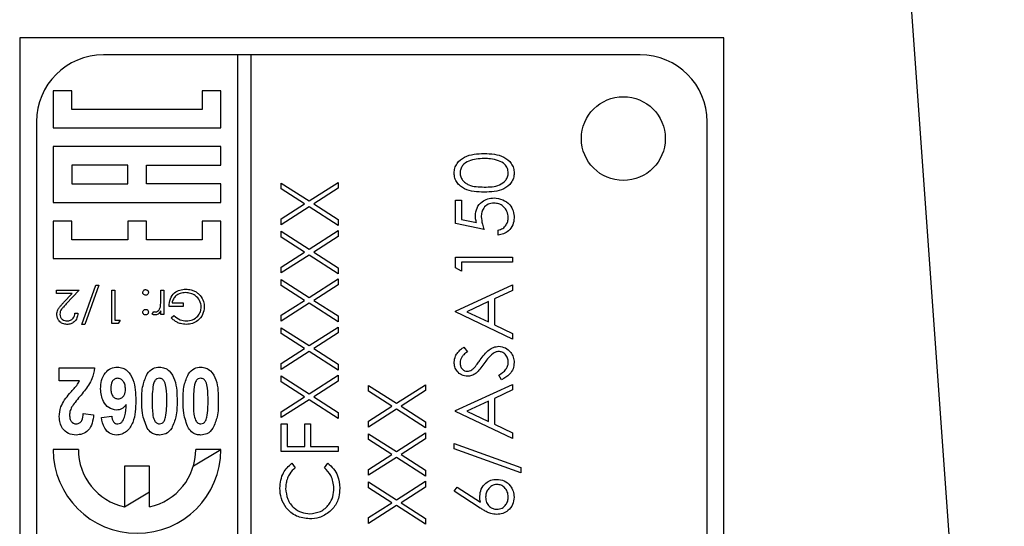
# Model space of a CAD drawing. Header units: millimetres. Extents: x 382 to 2568, y 89 to 1789.
# Tile 21 of 41: x 1174 to 1204, y 990 to 1005. Entities that reach past the tile are written whole.
import ezdxf

# ---------------------------------------------------------------- set-up
doc = ezdxf.new("R2010")
doc.units = ezdxf.units.MM

msp = doc.modelspace()

# ---------------------------------------------------------------- linework, layer by layer
at = {"color": 7, "linetype": 'Continuous', "lineweight": 25}
for p, q in [((1199.529, 1024.171), (1203.671, 966.208)), ((1174.311, 1004.171), (1174.311, 943.171)), ((1195.311, 1004.171), (1174.311, 1004.171)), ((1195.311, 943.171), (1195.311, 1004.171)), ((1180.811, 1003.671), (1176.811, 1003.671)), ((1180.811, 1003.671), (1180.811, 943.671)), ((1181.211, 1003.671), (1180.811, 1003.671)), ((1181.211, 943.671), (1181.211, 1003.671)), ((1192.811, 1003.671), (1181.211, 1003.671)), ((1175.311, 1002.598), (1175.311, 1001.487)), ((1175.867, 1002.598), (1175.311, 1002.598)), ((1175.867, 1002.043), (1175.867, 1002.598)), ((1179.756, 1002.598), (1179.756, 1002.043)), ((1180.311, 1002.598), (1179.756, 1002.598)), ((1180.311, 1001.487), (1180.311, 1002.598)), ((1179.756, 1002.043), (1175.867, 1002.043)), ((1174.811, 1001.671), (1174.811, 945.671)), ((1175.311, 1001.487), (1180.311, 1001.487)), ((1194.811, 945.671), (1194.811, 1001.671)), ((1180.311, 1000.932), (1175.311, 1000.932)), ((1175.311, 1000.932), (1175.311, 999.265)), ((1180.311, 1000.376), (1180.311, 1000.932)), ((1175.867, 1000.376), (1175.867, 999.82)), ((1177.534, 1000.376), (1175.867, 1000.376)), ((1177.534, 999.82), (1177.534, 1000.376)), ((1178.089, 1000.376), (1180.311, 1000.376)), ((1178.089, 999.82), (1178.089, 1000.376)), ((1175.867, 999.82), (1177.534, 999.82)), ((1180.311, 999.82), (1178.089, 999.82)), ((1180.311, 999.265), (1180.311, 999.82)), ((1182.111, 999.844), (1182.944, 999.312)), ((1182.111, 999.668), (1182.111, 999.844)), ((1182.944, 999.312), (1183.811, 999.866)), ((1183.811, 999.866), (1183.811, 999.69)), ((1182.807, 999.223), (1182.111, 999.668)), ((1183.811, 999.69), (1183.082, 999.223)), ((1175.311, 999.265), (1180.311, 999.265)), ((1182.111, 998.778), (1182.807, 999.223)), ((1182.944, 999.135), (1182.111, 998.602)), ((1183.811, 998.58), (1182.944, 999.135)), ((1183.082, 999.223), (1183.811, 998.756)), ((1187.311, 999.334), (1187.486, 999.334)), ((1187.311, 998.636), (1187.311, 999.334)), ((1187.486, 999.334), (1187.486, 998.756)), ((1175.867, 998.709), (1175.311, 998.709)), ((1175.311, 998.709), (1175.311, 997.598)), ((1175.867, 998.154), (1175.867, 998.709)), ((1177.534, 998.709), (1177.534, 998.154)), ((1178.089, 998.709), (1177.534, 998.709)), ((1178.089, 998.154), (1178.089, 998.709)), ((1180.311, 998.709), (1179.756, 998.709)), ((1179.756, 998.709), (1179.756, 998.154)), ((1180.311, 997.598), (1180.311, 998.709)), ((1182.111, 998.602), (1182.111, 998.778)), ((1183.811, 998.756), (1183.811, 998.58)), ((1188.161, 998.462), (1187.311, 998.636)), ((1187.486, 998.756), (1187.933, 998.664)), ((1182.111, 998.406), (1182.944, 997.873)), ((1182.111, 998.23), (1182.111, 998.406)), ((1182.807, 997.785), (1182.111, 998.23)), ((1182.944, 997.873), (1183.811, 998.428)), ((1183.811, 998.252), (1183.082, 997.785)), ((1183.811, 998.428), (1183.811, 998.252)), ((1188.575, 998.288), (1188.575, 998.44)), ((1177.534, 998.154), (1175.867, 998.154)), ((1179.756, 998.154), (1178.089, 998.154)), ((1182.111, 997.34), (1182.807, 997.785)), ((1182.944, 997.697), (1182.111, 997.164)), ((1183.811, 997.142), (1182.944, 997.697)), ((1183.082, 997.785), (1183.811, 997.318)), ((1175.311, 997.598), (1180.311, 997.598)), ((1187.311, 997.634), (1189.011, 997.634)), ((1187.311, 997.319), (1187.311, 997.634)), ((1187.486, 997.481), (1187.486, 997.22)), ((1189.011, 997.481), (1187.486, 997.481)), ((1189.011, 997.634), (1189.011, 997.481)), ((1182.111, 997.164), (1182.111, 997.34)), ((1183.811, 997.318), (1183.811, 997.142)), ((1187.486, 997.22), (1187.311, 997.319)), ((1176.163, 995.628), (1176.581, 996.795)), ((1176.675, 996.795), (1176.257, 995.628)), ((1176.581, 996.795), (1176.675, 996.795)), ((1182.111, 996.968), (1182.944, 996.435)), ((1182.111, 996.792), (1182.111, 996.968)), ((1182.807, 996.346), (1182.111, 996.792)), ((1182.944, 996.435), (1183.811, 996.989)), ((1183.811, 996.813), (1183.082, 996.346)), ((1183.811, 996.989), (1183.811, 996.813)), ((1187.311, 996.021), (1189.011, 996.806)), ((1189.011, 996.806), (1189.011, 996.64)), ((1175.406, 996.654), (1176.086, 996.654)), ((1175.406, 996.551), (1175.406, 996.654)), ((1175.872, 996.551), (1175.406, 996.551)), ((1175.621, 996.284), (1175.872, 996.551)), ((1176.086, 996.654), (1175.698, 996.24)), ((1177.06, 996.654), (1177.15, 996.654)), ((1177.06, 995.654), (1177.06, 996.654)), ((1177.15, 996.654), (1177.15, 995.756)), ((1178.522, 996.654), (1178.611, 996.654)), ((1178.522, 996.408), (1178.522, 996.654)), ((1178.611, 996.654), (1178.611, 995.923)), ((1189.011, 996.64), (1188.467, 996.388)), ((1178.855, 996.269), (1179.188, 996.269)), ((1179.188, 996.269), (1179.188, 996.167)), ((1182.111, 995.901), (1182.807, 996.346)), ((1182.944, 996.259), (1182.111, 995.725)), ((1183.811, 995.703), (1182.944, 996.259)), ((1183.082, 996.346), (1183.811, 995.88)), ((1188.292, 996.308), (1187.643, 996.008)), ((1188.292, 995.701), (1188.292, 996.308)), ((1188.467, 996.388), (1188.467, 995.618)), ((1175.958, 995.961), (1176.047, 995.961)), ((1178.265, 995.935), (1178.315, 996.013)), ((1178.522, 995.923), (1178.522, 996.031)), ((1178.611, 995.923), (1178.522, 995.923)), ((1179.188, 996.167), (1178.765, 996.167)), ((1178.829, 995.824), (1178.906, 995.897)), ((1182.111, 995.725), (1182.111, 995.901)), ((1183.811, 995.88), (1183.811, 995.703)), ((1187.311, 995.999), (1187.311, 996.021)), ((1189.011, 995.193), (1187.311, 995.999)), ((1187.643, 996.008), (1188.292, 995.701)), ((1176.257, 995.628), (1176.163, 995.628)), ((1177.245, 995.654), (1177.06, 995.654)), ((1177.15, 995.756), (1177.304, 995.756)), ((1177.304, 995.756), (1177.245, 995.654)), ((1188.467, 995.618), (1189.011, 995.359)), ((1182.111, 995.529), (1182.944, 994.996)), ((1182.111, 995.353), (1182.111, 995.529)), ((1182.807, 994.908), (1182.111, 995.353)), ((1182.944, 994.996), (1183.811, 995.551)), ((1183.811, 995.375), (1183.082, 994.908)), ((1183.811, 995.551), (1183.811, 995.375)), ((1189.011, 995.359), (1189.011, 995.193)), ((1182.111, 994.463), (1182.807, 994.908)), ((1182.944, 994.82), (1182.111, 994.287)), ((1183.811, 994.265), (1182.944, 994.82)), ((1183.082, 994.908), (1183.811, 994.441)), ((1187.556, 994.953), (1187.66, 994.815)), ((1182.111, 994.287), (1182.111, 994.463)), ((1183.811, 994.441), (1183.811, 994.265)), ((1175.491, 994.33), (1176.542, 994.33)), ((1175.491, 993.945), (1175.491, 994.33)), ((1188.683, 993.972), (1188.597, 994.116)), ((1176.095, 993.945), (1175.491, 993.945)), ((1182.111, 994.091), (1182.944, 993.558)), ((1182.111, 993.915), (1182.111, 994.091)), ((1182.807, 993.469), (1182.111, 993.915)), ((1182.944, 993.558), (1183.811, 994.112)), ((1183.811, 993.936), (1183.082, 993.469)), ((1183.811, 994.112), (1183.811, 993.936)), ((1185.544, 993.276), (1186.411, 993.831)), ((1186.411, 993.831), (1186.411, 993.655)), ((1187.311, 993.057), (1189.011, 993.841)), ((1189.011, 993.841), (1189.011, 993.676)), ((1184.711, 993.809), (1185.544, 993.276)), ((1184.711, 993.633), (1184.711, 993.809)), ((1185.407, 993.188), (1184.711, 993.633)), ((1186.411, 993.655), (1185.682, 993.188)), ((1189.011, 993.676), (1188.467, 993.424)), ((1182.111, 993.024), (1182.807, 993.469)), ((1182.944, 993.382), (1182.111, 992.848)), ((1183.811, 992.827), (1182.944, 993.382)), ((1183.082, 993.469), (1183.811, 993.003)), ((1188.292, 993.344), (1187.643, 993.044)), ((1188.292, 992.736), (1188.292, 993.344)), ((1188.467, 993.424), (1188.467, 992.654)), ((1176.209, 992.971), (1176.517, 992.933)), ((1182.111, 992.848), (1182.111, 993.024)), ((1183.811, 993.003), (1183.811, 992.827)), ((1184.711, 992.743), (1185.407, 993.188)), ((1185.544, 993.1), (1184.711, 992.566)), ((1186.411, 992.545), (1185.544, 993.1)), ((1185.682, 993.188), (1186.411, 992.721)), ((1187.311, 993.035), (1187.311, 993.057)), ((1189.011, 992.229), (1187.311, 993.035)), ((1187.643, 993.044), (1188.292, 992.736)), ((1176.747, 992.852), (1177.055, 992.894)), ((1182.111, 992.663), (1182.286, 992.663)), ((1182.111, 991.835), (1182.111, 992.663)), ((1182.286, 992.663), (1182.286, 991.987)), ((1182.809, 992.663), (1182.983, 992.663)), ((1182.809, 991.987), (1182.809, 992.663)), ((1182.983, 992.663), (1182.983, 991.987)), ((1184.711, 992.566), (1184.711, 992.743)), ((1186.411, 992.721), (1186.411, 992.545)), ((1188.467, 992.654), (1189.011, 992.395)), ((1184.711, 992.37), (1185.544, 991.837)), ((1184.711, 992.194), (1184.711, 992.37)), ((1185.544, 991.837), (1186.411, 992.392)), ((1186.411, 992.392), (1186.411, 992.216)), ((1189.011, 992.395), (1189.011, 992.229)), ((1185.407, 991.749), (1184.711, 992.194)), ((1186.411, 992.216), (1185.682, 991.749)), ((1187.268, 992.076), (1189.251, 991.365)), ((1187.268, 991.915), (1187.268, 992.076)), ((1176.061, 991.898), (1175.311, 991.898)), ((1179.492, 991.411), (1180.311, 991.898)), ((1180.311, 991.898), (1179.561, 991.898)), ((1183.811, 991.835), (1182.111, 991.835)), ((1182.286, 991.987), (1182.809, 991.987)), ((1182.983, 991.987), (1183.811, 991.987)), ((1183.811, 991.987), (1183.811, 991.835)), ((1189.251, 991.204), (1187.268, 991.915)), ((1182.423, 991.486), (1182.525, 991.353)), ((1183.397, 991.353), (1183.498, 991.486)), ((1184.711, 991.304), (1185.407, 991.749)), ((1185.544, 991.661), (1184.711, 991.128)), ((1186.411, 991.106), (1185.544, 991.661)), ((1185.682, 991.749), (1186.411, 991.282)), ((1178.186, 991.398), (1177.436, 991.398)), ((1177.436, 991.398), (1177.436, 990.189)), ((1178.186, 990.189), (1178.186, 991.398)), ((1184.711, 991.128), (1184.711, 991.304)), ((1186.411, 991.282), (1186.411, 991.106)), ((1189.251, 991.365), (1189.251, 991.204)), ((1184.711, 990.932), (1185.544, 990.399)), ((1184.711, 990.756), (1184.711, 990.932)), ((1185.544, 990.399), (1186.411, 990.954)), ((1186.411, 990.954), (1186.411, 990.778)), ((1177.436, 990.189), (1178.186, 990.635)), ((1185.407, 990.311), (1184.711, 990.756)), ((1186.411, 990.778), (1185.682, 990.311)), ((1187.268, 990.659), (1187.36, 990.777)), ((1188.044, 990.152), (1187.268, 990.659)), ((1187.36, 990.777), (1188.047, 990.328)), ((1184.711, 989.866), (1185.407, 990.311)), ((1185.682, 990.311), (1186.411, 989.844)), ((1185.544, 990.223), (1184.711, 989.69)), ((1186.411, 989.668), (1185.544, 990.223)), ((1184.711, 989.69), (1184.711, 989.866)), ((1186.411, 989.844), (1186.411, 989.668))]:
    msp.add_line(p, q, dxfattribs=at)
msp.add_circle((1192.311, 1001.171), 1.25, dxfattribs=at)
for centre, radius, start, end in [((1176.811, 1001.671), 2, 90, 180), ((1192.811, 1001.671), 2, 0, 90), ((1177.811, 991.898), 2.5, 180, 0), ((1177.811, 991.898), 1.75, 180, 257.6264), ((1177.811, 991.898), 1.75, 282.3736, 0)]:
    msp.add_arc(centre, radius, start, end, dxfattribs=at)
for points, knots in [([(1187.268, 1000.142), (1187.272, 1000.192), (1187.28, 1000.292), (1187.369, 1000.474), (1187.652, 1000.704), (1187.958, 1000.719), (1188.162, 1000.729)], [0, 0, 0, 0, 0.1256, 0.251197, 0.500581, 1, 1, 1, 1]), ([(1188.161, 1000.576), (1188.004, 1000.57), (1187.767, 1000.56), (1187.533, 1000.401), (1187.454, 1000.264), (1187.446, 1000.186), (1187.442, 1000.147)], [0, 0, 0, 0, 0.500072, 0.749021, 0.874598, 1, 1, 1, 1]), ([(1188.589, 1000.512), (1188.51, 1000.533), (1188.37, 1000.572), (1188.225, 1000.575), (1188.161, 1000.576)], [0, 0, 0, 0, 0.5595988, 1, 1, 1, 1]), ([(1188.162, 1000.729), (1188.366, 1000.719), (1188.672, 1000.705), (1188.954, 1000.474), (1189.043, 1000.292), (1189.051, 1000.192), (1189.055, 1000.142)], [0, 0, 0, 0, 0.499407, 0.748743, 0.874372, 1, 1, 1, 1]), ([(1188.881, 1000.147), (1188.875, 1000.193), (1188.863, 1000.286), (1188.766, 1000.43), (1188.656, 1000.481), (1188.589, 1000.512)], [0, 0, 0, 0, 0.280257, 0.560781, 1, 1, 1, 1]), ([(1188.162, 999.574), (1187.959, 999.58), (1187.705, 999.588), (1187.45, 999.747), (1187.348, 999.857), (1187.28, 999.993), (1187.272, 1000.092), (1187.268, 1000.142)], [0, 0, 0, 0, 0.498702, 0.624177, 0.749467, 0.874745, 1, 1, 1, 1]), ([(1187.442, 1000.147), (1187.446, 1000.108), (1187.454, 1000.03), (1187.514, 999.927), (1187.597, 999.844), (1187.804, 999.732), (1188.003, 999.729), (1188.161, 999.726)], [0, 0, 0, 0, 0.125139, 0.250418, 0.375519, 0.500847, 1, 1, 1, 1]), ([(1188.161, 999.726), (1188.32, 999.727), (1188.558, 999.729), (1188.79, 999.892), (1188.868, 1000.03), (1188.876, 1000.108), (1188.881, 1000.147)], [0, 0, 0, 0, 0.5002912, 0.749086, 0.8746062, 1, 1, 1, 1]), ([(1189.055, 1000.142), (1189.051, 1000.092), (1189.043, 999.993), (1188.954, 999.813), (1188.668, 999.589), (1188.365, 999.58), (1188.162, 999.574)], [0, 0, 0, 0, 0.125551, 0.25109, 0.50025, 1, 1, 1, 1]), ([(1187.9, 998.864), (1187.908, 998.945), (1187.926, 999.108), (1188.079, 999.287), (1188.265, 999.386), (1188.392, 999.395), (1188.456, 999.399)], [0, 0, 0, 0, 0.279688, 0.559025, 0.779292, 1, 1, 1, 1]), ([(1188.456, 999.399), (1188.544, 999.389), (1188.72, 999.369), (1188.925, 999.217), (1189.039, 999.015), (1189.05, 998.876), (1189.055, 998.806)], [0, 0, 0, 0, 0.279864, 0.559271, 0.779424, 1, 1, 1, 1]), ([(1188.449, 999.247), (1188.391, 999.24), (1188.273, 999.228), (1188.145, 999.113), (1188.082, 998.975), (1188.077, 998.883), (1188.074, 998.837)], [0, 0, 0, 0, 0.279539, 0.558617, 0.779047, 1, 1, 1, 1]), ([(1188.881, 998.815), (1188.873, 998.879), (1188.858, 999.006), (1188.742, 999.148), (1188.6, 999.235), (1188.5, 999.243), (1188.449, 999.247)], [0, 0, 0, 0, 0.279617, 0.559357, 0.779559, 1, 1, 1, 1]), ([(1187.933, 998.664), (1187.923, 998.701), (1187.905, 998.766), (1187.901, 998.834), (1187.9, 998.864)], [0, 0, 0, 0, 0.5600642, 1, 1, 1, 1]), ([(1188.074, 998.837), (1188.082, 998.765), (1188.095, 998.636), (1188.141, 998.515), (1188.161, 998.462)], [0, 0, 0, 0, 0.5594162, 1, 1, 1, 1]), ([(1188.575, 998.44), (1188.624, 998.453), (1188.719, 998.48), (1188.817, 998.583), (1188.871, 998.699), (1188.877, 998.776), (1188.881, 998.815)], [0, 0, 0, 0, 0.28005, 0.559166, 0.779583, 1, 1, 1, 1]), ([(1189.055, 998.806), (1189.048, 998.733), (1189.033, 998.588), (1188.903, 998.423), (1188.744, 998.321), (1188.632, 998.299), (1188.575, 998.288)], [0, 0, 0, 0, 0.279625, 0.559019, 0.77938, 1, 1, 1, 1]), ([(1177.983, 996.583), (1177.985, 996.596), (1177.987, 996.62), (1178.01, 996.647), (1178.038, 996.664), (1178.057, 996.666), (1178.067, 996.667)], [0, 0, 0, 0, 0.279515, 0.559486, 0.779684, 1, 1, 1, 1]), ([(1178.067, 996.5), (1178.054, 996.501), (1178.03, 996.504), (1178.003, 996.527), (1177.985, 996.554), (1177.984, 996.574), (1177.983, 996.583)], [0, 0, 0, 0, 0.279602, 0.559212, 0.779475, 1, 1, 1, 1]), ([(1178.067, 996.667), (1178.079, 996.665), (1178.103, 996.662), (1178.13, 996.639), (1178.147, 996.612), (1178.149, 996.593), (1178.15, 996.583)], [0, 0, 0, 0, 0.279628, 0.559268, 0.779583, 1, 1, 1, 1]), ([(1178.15, 996.583), (1178.148, 996.571), (1178.145, 996.546), (1178.123, 996.519), (1178.095, 996.502), (1178.076, 996.501), (1178.067, 996.5)], [0, 0, 0, 0, 0.279576, 0.559284, 0.779552, 1, 1, 1, 1]), ([(1178.765, 996.167), (1178.771, 996.242), (1178.784, 996.393), (1178.91, 996.571), (1179.083, 996.667), (1179.201, 996.675), (1179.261, 996.679)], [0, 0, 0, 0, 0.280351, 0.559367, 0.779371, 1, 1, 1, 1]), ([(1179.253, 996.577), (1179.201, 996.573), (1179.098, 996.565), (1178.972, 996.49), (1178.884, 996.388), (1178.865, 996.309), (1178.855, 996.269)], [0, 0, 0, 0, 0.280258, 0.55994, 0.779939, 1, 1, 1, 1]), ([(1179.727, 996.149), (1179.716, 996.215), (1179.696, 996.348), (1179.563, 996.488), (1179.409, 996.564), (1179.305, 996.573), (1179.253, 996.577)], [0, 0, 0, 0, 0.279051, 0.558582, 0.779235, 1, 1, 1, 1]), ([(1179.261, 996.679), (1179.316, 996.676), (1179.408, 996.671), (1179.528, 996.626), (1179.62, 996.569), (1179.669, 996.517), (1179.694, 996.49)], [0, 0, 0, 0, 0.339789, 0.559872, 0.779908, 1, 1, 1, 1]), ([(1179.694, 996.49), (1179.733, 996.433), (1179.804, 996.331), (1179.813, 996.208), (1179.817, 996.153)], [0, 0, 0, 0, 0.559317, 1, 1, 1, 1]), ([(1175.419, 995.925), (1175.425, 995.974), (1175.435, 996.053), (1175.499, 996.144), (1175.558, 996.216), (1175.6, 996.261), (1175.621, 996.284)], [0, 0, 0, 0, 0.338375, 0.558753, 0.77936, 1, 1, 1, 1]), ([(1175.698, 996.24), (1175.669, 996.209), (1175.622, 996.159), (1175.56, 996.086), (1175.517, 996.015), (1175.512, 995.961), (1175.509, 995.933)], [0, 0, 0, 0, 0.340542, 0.56085, 0.780599, 1, 1, 1, 1]), ([(1178.506, 996.157), (1178.512, 996.204), (1178.522, 996.287), (1178.522, 996.371), (1178.522, 996.408)], [0, 0, 0, 0, 0.559637, 1, 1, 1, 1]), ([(1175.721, 995.628), (1175.677, 995.632), (1175.588, 995.641), (1175.488, 995.722), (1175.429, 995.821), (1175.422, 995.891), (1175.419, 995.925)], [0, 0, 0, 0, 0.2798914, 0.559188, 0.7795727, 1, 1, 1, 1]), ([(1175.509, 995.933), (1175.513, 995.903), (1175.521, 995.841), (1175.582, 995.775), (1175.653, 995.736), (1175.701, 995.733), (1175.726, 995.731)], [0, 0, 0, 0, 0.279126, 0.558978, 0.77935, 1, 1, 1, 1]), ([(1176.047, 995.961), (1176.041, 995.913), (1176.03, 995.816), (1175.944, 995.705), (1175.836, 995.638), (1175.759, 995.631), (1175.721, 995.628)], [0, 0, 0, 0, 0.280029, 0.559515, 0.779668, 1, 1, 1, 1]), ([(1175.726, 995.731), (1175.76, 995.734), (1175.828, 995.741), (1175.905, 995.804), (1175.947, 995.882), (1175.954, 995.935), (1175.958, 995.961)], [0, 0, 0, 0, 0.279693, 0.55878, 0.779138, 1, 1, 1, 1]), ([(1177.983, 995.994), (1177.985, 996.006), (1177.987, 996.031), (1178.01, 996.058), (1178.037, 996.074), (1178.057, 996.076), (1178.067, 996.077)], [0, 0, 0, 0, 0.279517, 0.559326, 0.779544, 1, 1, 1, 1]), ([(1178.067, 995.91), (1178.054, 995.912), (1178.03, 995.914), (1178.003, 995.937), (1177.985, 995.964), (1177.984, 995.984), (1177.983, 995.994)], [0, 0, 0, 0, 0.279602, 0.559212, 0.779475, 1, 1, 1, 1]), ([(1178.067, 996.077), (1178.079, 996.075), (1178.103, 996.073), (1178.131, 996.05), (1178.147, 996.023), (1178.149, 996.003), (1178.15, 995.994)], [0, 0, 0, 0, 0.279647, 0.559299, 0.779615, 1, 1, 1, 1]), ([(1178.15, 995.994), (1178.148, 995.981), (1178.145, 995.957), (1178.123, 995.93), (1178.095, 995.913), (1178.076, 995.911), (1178.067, 995.91)], [0, 0, 0, 0, 0.279539, 0.559327, 0.779689, 1, 1, 1, 1]), ([(1178.343, 995.91), (1178.328, 995.912), (1178.3, 995.915), (1178.276, 995.929), (1178.265, 995.935)], [0, 0, 0, 0, 0.559243, 1, 1, 1, 1]), ([(1178.315, 996.013), (1178.323, 996.009), (1178.337, 996.002), (1178.353, 996.001), (1178.36, 996)], [0, 0, 0, 0, 0.560396, 1, 1, 1, 1]), ([(1178.522, 996.031), (1178.497, 995.996), (1178.462, 995.948), (1178.393, 995.915), (1178.36, 995.912), (1178.343, 995.91)], [0, 0, 0, 0, 0.558841, 0.779474, 1, 1, 1, 1]), ([(1178.36, 996), (1178.382, 996.004), (1178.424, 996.014), (1178.478, 996.073), (1178.495, 996.125), (1178.506, 996.157)], [0, 0, 0, 0, 0.278435, 0.558783, 1, 1, 1, 1]), ([(1178.906, 995.897), (1178.968, 995.846), (1179.078, 995.755), (1179.22, 995.738), (1179.282, 995.731)], [0, 0, 0, 0, 0.55981, 1, 1, 1, 1]), ([(1179.817, 996.153), (1179.807, 996.075), (1179.787, 995.918), (1179.643, 995.742), (1179.464, 995.643), (1179.34, 995.633), (1179.279, 995.628)], [0, 0, 0, 0, 0.2795847, 0.5590752, 0.7794152, 1, 1, 1, 1]), ([(1179.282, 995.731), (1179.345, 995.738), (1179.471, 995.754), (1179.619, 995.861), (1179.71, 996), (1179.721, 996.1), (1179.727, 996.149)], [0, 0, 0, 0, 0.279854, 0.559567, 0.779843, 1, 1, 1, 1]), ([(1179.279, 995.628), (1179.221, 995.632), (1179.127, 995.639), (1179.005, 995.69), (1178.911, 995.749), (1178.857, 995.799), (1178.829, 995.824)], [0, 0, 0, 0, 0.339527, 0.559586, 0.779731, 1, 1, 1, 1]), ([(1187.268, 994.5), (1187.275, 994.564), (1187.288, 994.669), (1187.369, 994.792), (1187.457, 994.879), (1187.523, 994.928), (1187.556, 994.953)], [0, 0, 0, 0, 0.338729, 0.558835, 0.779344, 1, 1, 1, 1]), ([(1187.66, 994.815), (1187.624, 994.786), (1187.563, 994.737), (1187.491, 994.658), (1187.449, 994.574), (1187.445, 994.513), (1187.442, 994.483)], [0, 0, 0, 0, 0.3404085, 0.560482, 0.7801798, 1, 1, 1, 1]), ([(1188.046, 994.574), (1188.125, 994.681), (1188.235, 994.829), (1188.44, 994.956), (1188.543, 994.968), (1188.595, 994.975)], [0, 0, 0, 0, 0.560115, 0.780284, 1, 1, 1, 1]), ([(1188.426, 994.761), (1188.37, 994.709), (1188.269, 994.615), (1188.19, 994.504), (1188.155, 994.455)], [0, 0, 0, 0, 0.559496, 1, 1, 1, 1]), ([(1188.593, 994.822), (1188.559, 994.818), (1188.498, 994.811), (1188.448, 994.776), (1188.426, 994.761)], [0, 0, 0, 0, 0.55899, 1, 1, 1, 1]), ([(1188.881, 994.489), (1188.876, 994.535), (1188.867, 994.626), (1188.798, 994.738), (1188.7, 994.809), (1188.628, 994.818), (1188.593, 994.822)], [0, 0, 0, 0, 0.280276, 0.560148, 0.780153, 1, 1, 1, 1]), ([(1188.595, 994.975), (1188.664, 994.965), (1188.804, 994.946), (1188.952, 994.81), (1189.042, 994.653), (1189.051, 994.544), (1189.055, 994.489)], [0, 0, 0, 0, 0.279183, 0.559085, 0.779446, 1, 1, 1, 1]), ([(1187.665, 994.081), (1187.604, 994.089), (1187.484, 994.103), (1187.352, 994.219), (1187.28, 994.358), (1187.272, 994.453), (1187.268, 994.5)], [0, 0, 0, 0, 0.279553, 0.558798, 0.779378, 1, 1, 1, 1]), ([(1187.442, 994.483), (1187.445, 994.449), (1187.45, 994.38), (1187.503, 994.297), (1187.576, 994.242), (1187.63, 994.237), (1187.657, 994.234)], [0, 0, 0, 0, 0.2802743, 0.5599314, 0.7799201, 1, 1, 1, 1]), ([(1187.877, 994.346), (1187.91, 994.388), (1187.968, 994.463), (1188.022, 994.54), (1188.046, 994.574)], [0, 0, 0, 0, 0.559906, 1, 1, 1, 1]), ([(1188.155, 994.455), (1188.115, 994.399), (1188.046, 994.3), (1187.961, 994.214), (1187.923, 994.176)], [0, 0, 0, 0, 0.560413, 1, 1, 1, 1]), ([(1188.597, 994.116), (1188.675, 994.166), (1188.783, 994.237), (1188.869, 994.381), (1188.877, 994.453), (1188.881, 994.489)], [0, 0, 0, 0, 0.559321, 0.779782, 1, 1, 1, 1]), ([(1189.055, 994.489), (1189.049, 994.426), (1189.036, 994.301), (1188.908, 994.107), (1188.769, 994.023), (1188.683, 993.972)], [0, 0, 0, 0, 0.27988, 0.559666, 1, 1, 1, 1]), ([(1176.542, 994.33), (1176.524, 994.22), (1176.494, 994.04), (1176.369, 993.818), (1176.243, 993.644), (1176.152, 993.535), (1176.106, 993.48)], [0, 0, 0, 0, 0.3393498, 0.5593729, 0.7796691, 1, 1, 1, 1]), ([(1176.722, 993.703), (1176.727, 993.79), (1176.736, 993.963), (1176.848, 994.182), (1177.022, 994.332), (1177.159, 994.348), (1177.227, 994.355)], [0, 0, 0, 0, 0.280898, 0.560626, 0.780338, 1, 1, 1, 1]), ([(1177.227, 994.355), (1177.28, 994.35), (1177.386, 994.34), (1177.567, 994.22), (1177.763, 993.892), (1177.769, 993.571), (1177.773, 993.357)], [0, 0, 0, 0, 0.125109, 0.250273, 0.499351, 1, 1, 1, 1]), ([(1177.952, 993.343), (1177.953, 993.501), (1177.954, 993.782), (1178.064, 994.039), (1178.111, 994.152)], [0, 0, 0, 0, 0.561137, 1, 1, 1, 1]), ([(1178.111, 994.152), (1178.166, 994.217), (1178.263, 994.334), (1178.412, 994.349), (1178.478, 994.355)], [0, 0, 0, 0, 0.558803, 1, 1, 1, 1]), ([(1178.478, 994.355), (1178.531, 994.35), (1178.638, 994.34), (1178.82, 994.218), (1179, 993.876), (1179.002, 993.555), (1179.004, 993.339)], [0, 0, 0, 0, 0.12513, 0.250188, 0.498801, 1, 1, 1, 1]), ([(1179.183, 993.343), (1179.184, 993.501), (1179.185, 993.782), (1179.294, 994.039), (1179.342, 994.152)], [0, 0, 0, 0, 0.561137, 1, 1, 1, 1]), ([(1179.342, 994.152), (1179.397, 994.217), (1179.494, 994.334), (1179.643, 994.349), (1179.709, 994.355)], [0, 0, 0, 0, 0.558803, 1, 1, 1, 1]), ([(1179.709, 994.355), (1179.762, 994.35), (1179.869, 994.34), (1180.051, 994.218), (1180.231, 993.876), (1180.233, 993.555), (1180.234, 993.339)], [0, 0, 0, 0, 0.12513, 0.250188, 0.498801, 1, 1, 1, 1]), ([(1187.657, 994.234), (1187.681, 994.236), (1187.729, 994.24), (1187.807, 994.277), (1187.85, 994.32), (1187.877, 994.346)], [0, 0, 0, 0, 0.279946, 0.559774, 1, 1, 1, 1]), ([(1187.923, 994.176), (1187.879, 994.146), (1187.8, 994.093), (1187.706, 994.085), (1187.665, 994.081)], [0, 0, 0, 0, 0.55984, 1, 1, 1, 1]), ([(1175.648, 993.375), (1175.697, 993.441), (1175.779, 993.55), (1175.906, 993.689), (1176.015, 993.806), (1176.069, 993.899), (1176.095, 993.945)], [0, 0, 0, 0, 0.339945, 0.56012, 0.780287, 1, 1, 1, 1]), ([(1177.233, 994.022), (1177.199, 994.017), (1177.131, 994.006), (1177.036, 993.896), (1177.032, 993.792), (1177.029, 993.723)], [0, 0, 0, 0, 0.2497022, 0.4998136, 1, 1, 1, 1]), ([(1177.465, 993.694), (1177.463, 993.736), (1177.46, 993.82), (1177.411, 993.927), (1177.331, 994.005), (1177.266, 994.017), (1177.233, 994.022)], [0, 0, 0, 0, 0.280998, 0.560646, 0.780915, 1, 1, 1, 1]), ([(1178.295, 993.826), (1178.282, 993.736), (1178.26, 993.576), (1178.26, 993.415), (1178.26, 993.343)], [0, 0, 0, 0, 0.559708, 1, 1, 1, 1]), ([(1178.478, 994.022), (1178.451, 994.018), (1178.396, 994.01), (1178.324, 993.936), (1178.306, 993.868), (1178.295, 993.826)], [0, 0, 0, 0, 0.279177, 0.558619, 1, 1, 1, 1]), ([(1178.696, 993.343), (1178.696, 993.473), (1178.697, 993.667), (1178.654, 993.876), (1178.606, 993.961), (1178.571, 993.995), (1178.527, 994.018), (1178.494, 994.021), (1178.478, 994.022)], [0, 0, 0, 0, 0.50053, 0.75007, 0.812672, 0.875017, 0.937485, 1, 1, 1, 1]), ([(1179.526, 993.826), (1179.513, 993.736), (1179.491, 993.576), (1179.491, 993.415), (1179.491, 993.343)], [0, 0, 0, 0, 0.559708, 1, 1, 1, 1]), ([(1179.709, 994.022), (1179.681, 994.018), (1179.627, 994.01), (1179.555, 993.936), (1179.537, 993.868), (1179.526, 993.826)], [0, 0, 0, 0, 0.279177, 0.558619, 1, 1, 1, 1]), ([(1179.927, 993.343), (1179.927, 993.473), (1179.928, 993.667), (1179.884, 993.876), (1179.837, 993.961), (1179.801, 993.995), (1179.758, 994.018), (1179.725, 994.021), (1179.709, 994.022)], [0, 0, 0, 0, 0.50053, 0.75007, 0.812672, 0.875017, 0.937485, 1, 1, 1, 1]), ([(1177.198, 993.073), (1177.117, 993.089), (1176.954, 993.121), (1176.758, 993.364), (1176.736, 993.575), (1176.722, 993.703)], [0, 0, 0, 0, 0.2786665, 0.5597136, 1, 1, 1, 1]), ([(1177.029, 993.723), (1177.031, 993.682), (1177.034, 993.602), (1177.073, 993.494), (1177.153, 993.42), (1177.217, 993.411), (1177.249, 993.407)], [0, 0, 0, 0, 0.281199, 0.560681, 0.780502, 1, 1, 1, 1]), ([(1177.249, 993.407), (1177.287, 993.413), (1177.362, 993.426), (1177.455, 993.537), (1177.461, 993.635), (1177.465, 993.694)], [0, 0, 0, 0, 0.279132, 0.559241, 1, 1, 1, 1]), ([(1175.491, 992.874), (1175.501, 992.974), (1175.518, 993.153), (1175.608, 993.307), (1175.648, 993.375)], [0, 0, 0, 0, 0.559099, 1, 1, 1, 1]), ([(1176.106, 993.48), (1176.057, 993.422), (1175.969, 993.318), (1175.893, 993.206), (1175.86, 993.157)], [0, 0, 0, 0, 0.560211, 1, 1, 1, 1]), ([(1177.773, 993.357), (1177.768, 993.134), (1177.762, 992.801), (1177.552, 992.462), (1177.36, 992.345), (1177.251, 992.335), (1177.196, 992.33)], [0, 0, 0, 0, 0.500588, 0.749619, 0.874794, 1, 1, 1, 1]), ([(1177.489, 993.241), (1177.446, 993.189), (1177.368, 993.096), (1177.25, 993.08), (1177.198, 993.073)], [0, 0, 0, 0, 0.5600187, 1, 1, 1, 1]), ([(1177.234, 992.663), (1177.263, 992.668), (1177.321, 992.677), (1177.404, 992.762), (1177.473, 992.954), (1177.483, 993.126), (1177.489, 993.241)], [0, 0, 0, 0, 0.124187, 0.249061, 0.498254, 1, 1, 1, 1]), ([(1178.11, 992.535), (1178.054, 992.681), (1177.953, 992.942), (1177.953, 993.22), (1177.952, 993.343)], [0, 0, 0, 0, 0.558267, 1, 1, 1, 1]), ([(1178.26, 993.343), (1178.261, 993.214), (1178.261, 993.02), (1178.304, 992.794), (1178.37, 992.698), (1178.429, 992.667), (1178.462, 992.665), (1178.478, 992.663)], [0, 0, 0, 0, 0.501059, 0.75088, 0.874945, 0.937481, 1, 1, 1, 1]), ([(1178.661, 992.859), (1178.674, 992.949), (1178.696, 993.11), (1178.696, 993.272), (1178.696, 993.343)], [0, 0, 0, 0, 0.559712, 1, 1, 1, 1]), ([(1179.004, 993.339), (1179.003, 993.182), (1179.002, 992.902), (1178.892, 992.646), (1178.845, 992.533)], [0, 0, 0, 0, 0.561126, 1, 1, 1, 1]), ([(1179.341, 992.535), (1179.285, 992.681), (1179.184, 992.942), (1179.184, 993.22), (1179.183, 993.343)], [0, 0, 0, 0, 0.5582669, 1, 1, 1, 1]), ([(1179.491, 993.343), (1179.491, 993.214), (1179.492, 993.02), (1179.535, 992.794), (1179.601, 992.698), (1179.66, 992.667), (1179.693, 992.665), (1179.709, 992.663)], [0, 0, 0, 0, 0.5010591, 0.7508804, 0.8749448, 0.9374812, 1, 1, 1, 1]), ([(1179.892, 992.859), (1179.905, 992.949), (1179.927, 993.11), (1179.927, 993.272), (1179.927, 993.343)], [0, 0, 0, 0, 0.559712, 1, 1, 1, 1]), ([(1180.234, 993.339), (1180.234, 993.182), (1180.232, 992.902), (1180.123, 992.646), (1180.075, 992.533)], [0, 0, 0, 0, 0.561126, 1, 1, 1, 1]), ([(1175.86, 993.157), (1175.841, 993.116), (1175.806, 993.042), (1175.801, 992.961), (1175.799, 992.926)], [0, 0, 0, 0, 0.559914, 1, 1, 1, 1]), ([(1175.998, 992.663), (1176.034, 992.668), (1176.087, 992.675), (1176.14, 992.723), (1176.196, 992.811), (1176.203, 992.9), (1176.209, 992.971)], [0, 0, 0, 0, 0.248696, 0.374368, 0.499925, 1, 1, 1, 1]), ([(1175.992, 992.33), (1175.913, 992.337), (1175.756, 992.352), (1175.59, 992.508), (1175.503, 992.69), (1175.495, 992.813), (1175.491, 992.874)], [0, 0, 0, 0, 0.2796861, 0.5585982, 0.7791114, 1, 1, 1, 1]), ([(1175.799, 992.926), (1175.8, 992.891), (1175.803, 992.821), (1175.843, 992.73), (1175.916, 992.671), (1175.971, 992.666), (1175.998, 992.663)], [0, 0, 0, 0, 0.280885, 0.560496, 0.779917, 1, 1, 1, 1]), ([(1176.517, 992.933), (1176.506, 992.85), (1176.486, 992.684), (1176.375, 992.471), (1176.189, 992.348), (1176.057, 992.336), (1175.992, 992.33)], [0, 0, 0, 0, 0.2811052, 0.5601824, 0.7799674, 1, 1, 1, 1]), ([(1177.196, 992.33), (1177.124, 992.34), (1176.981, 992.36), (1176.803, 992.562), (1176.769, 992.742), (1176.747, 992.852)], [0, 0, 0, 0, 0.279169, 0.559101, 1, 1, 1, 1]), ([(1177.055, 992.894), (1177.059, 992.864), (1177.067, 992.804), (1177.101, 992.725), (1177.162, 992.671), (1177.21, 992.666), (1177.234, 992.663)], [0, 0, 0, 0, 0.281004, 0.560864, 0.780418, 1, 1, 1, 1]), ([(1178.478, 992.663), (1178.505, 992.667), (1178.56, 992.676), (1178.632, 992.749), (1178.65, 992.818), (1178.661, 992.859)], [0, 0, 0, 0, 0.279177, 0.558619, 1, 1, 1, 1]), ([(1179.709, 992.663), (1179.736, 992.667), (1179.791, 992.676), (1179.863, 992.749), (1179.881, 992.818), (1179.892, 992.859)], [0, 0, 0, 0, 0.279177, 0.558619, 1, 1, 1, 1]), ([(1178.478, 992.33), (1178.437, 992.333), (1178.355, 992.338), (1178.217, 992.4), (1178.151, 992.484), (1178.11, 992.535)], [0, 0, 0, 0, 0.280581, 0.560896, 1, 1, 1, 1]), ([(1178.845, 992.533), (1178.79, 992.468), (1178.693, 992.351), (1178.544, 992.336), (1178.478, 992.33)], [0, 0, 0, 0, 0.558803, 1, 1, 1, 1]), ([(1179.709, 992.33), (1179.668, 992.333), (1179.585, 992.338), (1179.448, 992.4), (1179.381, 992.484), (1179.341, 992.535)], [0, 0, 0, 0, 0.280581, 0.560896, 1, 1, 1, 1]), ([(1180.075, 992.533), (1180.021, 992.468), (1179.924, 992.351), (1179.775, 992.336), (1179.709, 992.33)], [0, 0, 0, 0, 0.558803, 1, 1, 1, 1]), ([(1182.068, 990.744), (1182.086, 990.908), (1182.118, 991.199), (1182.33, 991.398), (1182.423, 991.486)], [0, 0, 0, 0, 0.559517, 1, 1, 1, 1]), ([(1183.498, 991.486), (1183.558, 991.434), (1183.679, 991.329), (1183.823, 991.077), (1183.843, 990.872), (1183.855, 990.746)], [0, 0, 0, 0, 0.28041, 0.560795, 1, 1, 1, 1]), ([(1182.525, 991.353), (1182.468, 991.297), (1182.372, 991.206), (1182.292, 991.04), (1182.249, 990.89), (1182.244, 990.787), (1182.242, 990.735)], [0, 0, 0, 0, 0.339327, 0.559466, 0.779727, 1, 1, 1, 1]), ([(1183.681, 990.745), (1183.665, 990.877), (1183.636, 991.112), (1183.47, 991.279), (1183.397, 991.353)], [0, 0, 0, 0, 0.558772, 1, 1, 1, 1]), ([(1188.031, 990.504), (1188.039, 990.578), (1188.056, 990.727), (1188.192, 990.893), (1188.359, 990.993), (1188.476, 991.003), (1188.534, 991.008)], [0, 0, 0, 0, 0.279638, 0.559326, 0.779527, 1, 1, 1, 1]), ([(1188.534, 991.008), (1188.612, 990.999), (1188.768, 990.982), (1188.94, 990.837), (1189.038, 990.66), (1189.049, 990.538), (1189.055, 990.477)], [0, 0, 0, 0, 0.279631, 0.55896, 0.779478, 1, 1, 1, 1]), ([(1182.952, 989.83), (1182.818, 989.845), (1182.552, 989.876), (1182.26, 990.128), (1182.091, 990.431), (1182.076, 990.64), (1182.068, 990.744)], [0, 0, 0, 0, 0.279512, 0.55908, 0.779374, 1, 1, 1, 1]), ([(1182.242, 990.735), (1182.255, 990.626), (1182.279, 990.409), (1182.464, 990.156), (1182.707, 990.006), (1182.878, 989.99), (1182.963, 989.982)], [0, 0, 0, 0, 0.279856, 0.559519, 0.779686, 1, 1, 1, 1]), ([(1182.963, 989.982), (1183.073, 989.995), (1183.293, 990.021), (1183.53, 990.234), (1183.663, 990.487), (1183.675, 990.659), (1183.681, 990.745)], [0, 0, 0, 0, 0.279434, 0.558921, 0.779283, 1, 1, 1, 1]), ([(1183.855, 990.746), (1183.85, 990.657), (1183.842, 990.51), (1183.772, 990.316), (1183.683, 990.166), (1183.599, 990.085), (1183.558, 990.045)], [0, 0, 0, 0, 0.339838, 0.559927, 0.779959, 1, 1, 1, 1]), ([(1188.543, 990.856), (1188.49, 990.848), (1188.383, 990.832), (1188.276, 990.72), (1188.214, 990.597), (1188.208, 990.514), (1188.205, 990.472)], [0, 0, 0, 0, 0.278754, 0.558605, 0.779147, 1, 1, 1, 1]), ([(1188.881, 990.485), (1188.875, 990.537), (1188.865, 990.642), (1188.778, 990.763), (1188.667, 990.843), (1188.585, 990.851), (1188.543, 990.856)], [0, 0, 0, 0, 0.280018, 0.5598526, 0.7799871, 1, 1, 1, 1]), ([(1188.047, 990.328), (1188.042, 990.36), (1188.033, 990.419), (1188.031, 990.478), (1188.031, 990.504)], [0, 0, 0, 0, 0.55991, 1, 1, 1, 1]), ([(1188.205, 990.472), (1188.209, 990.42), (1188.218, 990.317), (1188.308, 990.198), (1188.422, 990.126), (1188.503, 990.118), (1188.543, 990.115)], [0, 0, 0, 0, 0.280127, 0.559515, 0.779719, 1, 1, 1, 1]), ([(1189.055, 990.477), (1189.046, 990.401), (1189.028, 990.249), (1188.89, 990.077), (1188.716, 989.98), (1188.597, 989.968), (1188.537, 989.962)], [0, 0, 0, 0, 0.27967, 0.559085, 0.779558, 1, 1, 1, 1]), ([(1188.543, 990.115), (1188.596, 990.122), (1188.7, 990.136), (1188.808, 990.243), (1188.871, 990.362), (1188.878, 990.444), (1188.881, 990.485)], [0, 0, 0, 0, 0.279059, 0.55882, 0.779303, 1, 1, 1, 1]), ([(1183.558, 990.045), (1183.455, 989.975), (1183.271, 989.849), (1183.049, 989.836), (1182.952, 989.83)], [0, 0, 0, 0, 0.559029, 1, 1, 1, 1]), ([(1188.537, 989.962), (1188.477, 989.968), (1188.376, 989.978), (1188.247, 990.032), (1188.143, 990.088), (1188.077, 990.131), (1188.044, 990.152)], [0, 0, 0, 0, 0.339374, 0.559486, 0.779731, 1, 1, 1, 1])]:
    msp.add_open_spline(points, degree=3, knots=knots, dxfattribs=at)

doc.saveas('drawing.dxf')
